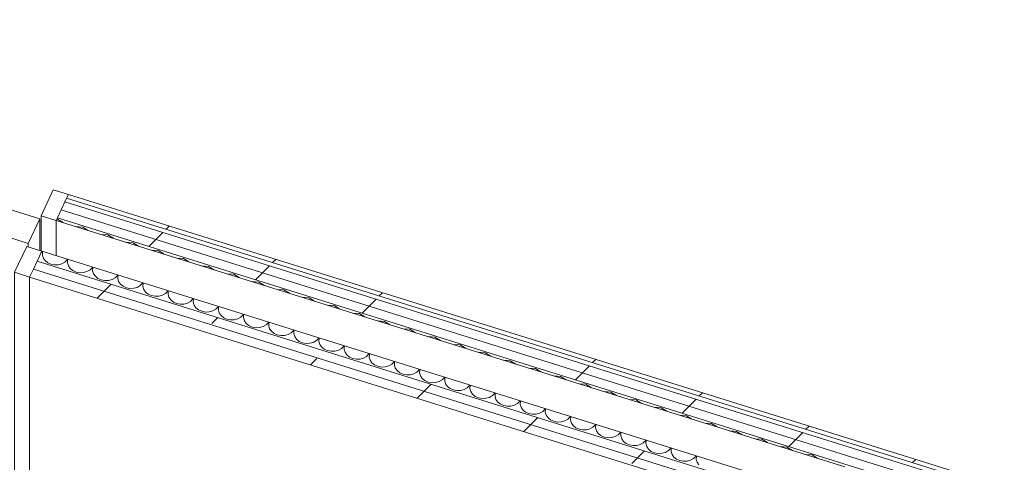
# Model space of a CAD drawing. Header units: millimetres. Extents: x -21126 to 28102, y -1237 to 9397.
# Tile 120 of 226: x -6135 to -4842, y 3863 to 4444. Entities that reach past the tile are written whole.
import ezdxf

# ---------------------------------------------------------------- set-up
doc = ezdxf.new("R2010")
doc.units = ezdxf.units.MM
doc.header["$MEASUREMENT"] = 0
doc.linetypes.add('Wipeout_Contour', pattern=[1000, 0, -1000])
doc.layers.add('Nuevo_08_E_Envans secs', color=7, linetype='Continuous')
doc.layers.add('Nuevo_Puertas Archicad', color=7, linetype='Continuous')
doc.layers.add('Nuevo_08_E_Envans secs_Pluma_Nº__1', color=7, linetype='Continuous', lineweight=5)
doc.layers.add('Nuevo_Puertas Archicad_Pluma_Nº__1', color=7, linetype='Continuous', lineweight=5)
for name, color, linetype, lineweight, true_color in [('Nuevo_08_E_Envans secs_Pluma_Nº__102', 7, 'Continuous', 5, 0xcccccc), ('Nuevo_08_E_Envans secs_Pluma_Nº__171', 171, 'Continuous', 13, 0xaaaaff), ('Nuevo_08_E_Envans secs_Pluma_Nº__177', 7, 'Continuous', 15, 0xf7e046), ('Nuevo_Puertas Archicad_Pluma_Nº__3', 7, 'Continuous', 5, 0xa4a4a4)]:
    doc.layers.add(name, color=color, linetype=linetype, lineweight=lineweight, true_color=true_color)
pattern_1 = [(45, (0, 0), (-183.848, 183.848), [195, -65]), (45, (7e-14, 183.85), (-183.848, 183.848), [195, -65])]

# ---------------------------------------------------------------- blocks, each defined once
blk = doc.blocks.new('*X93')
at = {"layer": 'Nuevo_08_E_Envans secs_Pluma_Nº__102', "color": 254, "linetype": 'Continuous', "lineweight": 5, "true_color": 0xcccccc}
for p, q in [((-6085.6, 4181.6), (-6086.6, 4181.7)), ((-6078.3, 4177.2), (-6085.6, 4181.6)), ((-6052.5, 4171.3), (-6061.5, 4172)), ((-6045.3, 4166.9), (-6052.5, 4171.3)), ((-6019.5, 4161), (-6028.5, 4161.7)), ((-6012.2, 4156.6), (-6019.5, 4161)), ((-5986.5, 4150.7), (-5995.5, 4151.4)), ((-6107.4, 4137.5), (-6106, 4138.8)), ((-6106, 4138.8), (-6105.7, 4139.4)), ((-6105.4, 4138.6), (-6105.6, 4134.6)), ((-6105.2, 4139.3), (-6105.4, 4138.6)), ((-5979.2, 4146.3), (-5986.5, 4150.7)), ((-5953.4, 4140.4), (-5962.4, 4141)), ((-5946.2, 4136), (-5953.4, 4140.4)), ((-6105.6, 4134.6), (-6104.5, 4130.8)), ((-6104.5, 4130.8), (-6102.1, 4127.3)), ((-6102.1, 4127.3), (-6098.6, 4124.5)), ((-6080.1, 4123.2), (-6076.1, 4125.4)), ((-6076.1, 4125.4), (-6073, 4128.5)), ((-6073, 4128.5), (-6072.6, 4129.1)), ((-6072.4, 4128.3), (-6072.6, 4124.3)), ((-6072.1, 4128.9), (-6072.4, 4128.3)), ((-5920.4, 4130.1), (-5929.4, 4130.7)), ((-5913.1, 4125.6), (-5920.4, 4130.1)), ((-6098.6, 4124.5), (-6094.3, 4122.6)), ((-6094.3, 4122.6), (-6089.6, 4121.7)), ((-6089.6, 4121.7), (-6084.7, 4121.9)), ((-6084.7, 4121.9), (-6080.1, 4123.2)), ((-6072.6, 4124.3), (-6071.4, 4120.5)), ((-6071.4, 4120.5), (-6069.1, 4117)), ((-6069.1, 4117), (-6065.6, 4114.2)), ((-6065.6, 4114.2), (-6061.3, 4112.3)), ((-6051.7, 4111.6), (-6047.1, 4112.8)), ((-6047.1, 4112.8), (-6043, 4115.1)), ((-6043, 4115.1), (-6039.9, 4118.2)), ((-6039.9, 4118.2), (-6039.6, 4118.8)), ((-6039.4, 4118), (-6039.6, 4114)), ((-6039.6, 4114), (-6038.4, 4110.1)), ((-6039.1, 4118.6), (-6039.4, 4118)), ((-5887.4, 4119.7), (-5896.4, 4120.4)), ((-5880.1, 4115.3), (-5887.4, 4119.7)), ((-6061.3, 4112.3), (-6056.6, 4111.4)), ((-6056.6, 4111.4), (-6051.7, 4111.6)), ((-6038.4, 4110.1), (-6036, 4106.7)), ((-6036, 4106.7), (-6032.6, 4103.9)), ((-6032.6, 4103.9), (-6028.3, 4102)), ((-6028.3, 4102), (-6023.5, 4101.1)), ((-6023.5, 4101.1), (-6018.7, 4101.3)), ((-6018.7, 4101.3), (-6014, 4102.5)), ((-6014, 4102.5), (-6010, 4104.8)), ((-6010, 4104.8), (-6006.9, 4107.9)), ((-6006.9, 4107.9), (-6006.6, 4108.5)), ((-6006.3, 4107.7), (-6006.5, 4103.7)), ((-6006.5, 4103.7), (-6005.4, 4099.8)), ((-6006.1, 4108.3), (-6006.3, 4107.7)), ((-6005.4, 4099.8), (-6003, 4096.4)), ((-5854.3, 4109.4), (-5863.3, 4110.1)), ((-5847.1, 4105), (-5854.3, 4109.4)), ((-5821.3, 4099.1), (-5830.3, 4099.8)), ((-6003, 4096.4), (-5999.5, 4093.6)), ((-5999.5, 4093.6), (-5995.2, 4091.6)), ((-5995.2, 4091.6), (-5990.5, 4090.7)), ((-5990.5, 4090.7), (-5985.6, 4090.9)), ((-5985.6, 4090.9), (-5981, 4092.2)), ((-5981, 4092.2), (-5977, 4094.5)), ((-5977, 4094.5), (-5973.9, 4097.5)), ((-5973.9, 4097.5), (-5973.5, 4098.1)), ((-5973.3, 4097.4), (-5973.5, 4093.4)), ((-5973.5, 4093.4), (-5972.3, 4089.5)), ((-5973, 4098), (-5973.3, 4097.4)), ((-5972.3, 4089.5), (-5970, 4086)), ((-5943.9, 4084.2), (-5940.8, 4087.2)), ((-5940.8, 4087.2), (-5940.5, 4087.8)), ((-5940.3, 4087), (-5940.5, 4083.1)), ((-5940, 4087.7), (-5940.3, 4087)), ((-5814, 4094.7), (-5821.3, 4099.1)), ((-5788.3, 4088.8), (-5797.3, 4089.5)), ((-5781, 4084.4), (-5788.3, 4088.8)), ((-5970, 4086), (-5966.5, 4083.2)), ((-5966.5, 4083.2), (-5962.2, 4081.3)), ((-5962.2, 4081.3), (-5957.5, 4080.4)), ((-5957.5, 4080.4), (-5952.6, 4080.6)), ((-5952.6, 4080.6), (-5948, 4081.9)), ((-5948, 4081.9), (-5943.9, 4084.2)), ((-5940.5, 4083.1), (-5939.3, 4079.2)), ((-5939.3, 4079.2), (-5936.9, 4075.7)), ((-5936.9, 4075.7), (-5933.5, 4072.9)), ((-5914.9, 4071.6), (-5910.9, 4073.8)), ((-5910.9, 4073.8), (-5907.8, 4076.9)), ((-5907.8, 4076.9), (-5907.5, 4077.5)), ((-5907.2, 4076.7), (-5907.4, 4072.7)), ((-5907, 4077.4), (-5907.2, 4076.7)), ((-5755.2, 4078.5), (-5764.2, 4079.1)), ((-5748, 4074.1), (-5755.2, 4078.5)), ((-5933.5, 4072.9), (-5929.2, 4071)), ((-5929.2, 4071), (-5924.4, 4070.1)), ((-5924.4, 4070.1), (-5919.6, 4070.3)), ((-5919.6, 4070.3), (-5914.9, 4071.6)), ((-5907.4, 4072.7), (-5906.3, 4068.9)), ((-5906.3, 4068.9), (-5903.9, 4065.4)), ((-5903.9, 4065.4), (-5900.4, 4062.6)), ((-5900.4, 4062.6), (-5896.1, 4060.7)), ((-5896.1, 4060.7), (-5891.4, 4059.8)), ((-5886.5, 4060), (-5881.9, 4061.3)), ((-5881.9, 4061.3), (-5877.9, 4063.5)), ((-5877.9, 4063.5), (-5874.8, 4066.6)), ((-5874.8, 4066.6), (-5874.4, 4067.2)), ((-5874.2, 4066.4), (-5874.4, 4062.4)), ((-5874.4, 4062.4), (-5873.2, 4058.6)), ((-5873.9, 4067), (-5874.2, 4066.4)), ((-5722.2, 4068.2), (-5731.2, 4068.8)), ((-5714.9, 4063.7), (-5722.2, 4068.2)), ((-5891.4, 4059.8), (-5886.5, 4060)), ((-5873.2, 4058.6), (-5870.9, 4055.1)), ((-5870.9, 4055.1), (-5867.4, 4052.3)), ((-5867.4, 4052.3), (-5863.1, 4050.4)), ((-5863.1, 4050.4), (-5858.4, 4049.5)), ((-5858.4, 4049.5), (-5853.5, 4049.7)), ((-5853.5, 4049.7), (-5848.9, 4050.9)), ((-5848.9, 4050.9), (-5844.8, 4053.2)), ((-5844.8, 4053.2), (-5841.7, 4056.3)), ((-5841.7, 4056.3), (-5841.4, 4056.9)), ((-5841.2, 4056.1), (-5841.4, 4052.1)), ((-5841.4, 4052.1), (-5840.2, 4048.2)), ((-5840.9, 4056.7), (-5841.2, 4056.1)), ((-5840.2, 4048.2), (-5837.8, 4044.8)), ((-5689.2, 4057.8), (-5698.2, 4058.5)), ((-5681.9, 4053.4), (-5689.2, 4057.8)), ((-5656.1, 4047.5), (-5665.1, 4048.2)), ((-5837.8, 4044.8), (-5834.4, 4042)), ((-5834.4, 4042), (-5830.1, 4040.1)), ((-5830.1, 4040.1), (-5825.3, 4039.2)), ((-5825.3, 4039.2), (-5820.5, 4039.4)), ((-5820.5, 4039.4), (-5815.8, 4040.6)), ((-5815.8, 4040.6), (-5811.8, 4042.9)), ((-5811.8, 4042.9), (-5808.7, 4046)), ((-5808.7, 4046), (-5808.4, 4046.6)), ((-5808.1, 4045.8), (-5808.3, 4041.8)), ((-5808.3, 4041.8), (-5807.2, 4037.9)), ((-5807.9, 4046.4), (-5808.1, 4045.8)), ((-5807.2, 4037.9), (-5804.8, 4034.5)), ((-5778.8, 4032.6), (-5775.7, 4035.6)), ((-5775.7, 4035.6), (-5775.3, 4036.2)), ((-5775.1, 4035.5), (-5775.3, 4031.5)), ((-5774.8, 4036.1), (-5775.1, 4035.5)), ((-5648.9, 4043.1), (-5656.1, 4047.5)), ((-5623.1, 4037.2), (-5632.1, 4037.9)), ((-5615.8, 4032.8), (-5623.1, 4037.2)), ((-5804.8, 4034.5), (-5801.3, 4031.7)), ((-5801.3, 4031.7), (-5797, 4029.7)), ((-5797, 4029.7), (-5792.3, 4028.8)), ((-5792.3, 4028.8), (-5787.4, 4029)), ((-5787.4, 4029), (-5782.8, 4030.3)), ((-5782.8, 4030.3), (-5778.8, 4032.6)), ((-5775.3, 4031.5), (-5774.1, 4027.6)), ((-5774.1, 4027.6), (-5771.8, 4024.1)), ((-5771.8, 4024.1), (-5768.3, 4021.3)), ((-5749.8, 4020), (-5745.7, 4022.3)), ((-5745.7, 4022.3), (-5742.6, 4025.3)), ((-5742.6, 4025.3), (-5742.3, 4025.9)), ((-5742.1, 4025.1), (-5742.3, 4021.2)), ((-5741.8, 4025.8), (-5742.1, 4025.1)), ((-5590.1, 4026.9), (-5599.1, 4027.6)), ((-5582.8, 4022.5), (-5590.1, 4026.9)), ((-5768.3, 4021.3), (-5764, 4019.4)), ((-5764, 4019.4), (-5759.3, 4018.5)), ((-5759.3, 4018.5), (-5754.4, 4018.7)), ((-5754.4, 4018.7), (-5749.8, 4020)), ((-5742.3, 4021.2), (-5741.1, 4017.3)), ((-5741.1, 4017.3), (-5738.7, 4013.8)), ((-5738.7, 4013.8), (-5735.3, 4011)), ((-5735.3, 4011), (-5731, 4009.1)), ((-5731, 4009.1), (-5726.2, 4008.2)), ((-5721.4, 4008.4), (-5716.7, 4009.7)), ((-5716.7, 4009.7), (-5712.7, 4011.9)), ((-5712.7, 4011.9), (-5709.6, 4015)), ((-5709.6, 4015), (-5709.3, 4015.6)), ((-5709, 4014.8), (-5709.2, 4010.8)), ((-5709.2, 4010.8), (-5708.1, 4007)), ((-5708.8, 4015.5), (-5709, 4014.8)), ((-5557, 4016.6), (-5566, 4017.2)), ((-5549.8, 4012.2), (-5557, 4016.6)), ((-5726.2, 4008.2), (-5721.4, 4008.4)), ((-5708.1, 4007), (-5705.7, 4003.5)), ((-5705.7, 4003.5), (-5702.2, 4000.7)), ((-5702.2, 4000.7), (-5697.9, 3998.8)), ((-5697.9, 3998.8), (-5693.2, 3997.9)), ((-5693.2, 3997.9), (-5688.3, 3998.1)), ((-5688.3, 3998.1), (-5683.7, 3999.4)), ((-5683.7, 3999.4), (-5679.7, 4001.6)), ((-5679.7, 4001.6), (-5676.6, 4004.7)), ((-5676.6, 4004.7), (-5676.2, 4005.3)), ((-5676, 4004.5), (-5676.2, 4000.5)), ((-5676.2, 4000.5), (-5675, 3996.7)), ((-5675.7, 4005.1), (-5676, 4004.5)), ((-5675, 3996.7), (-5672.7, 3993.2)), ((-5524, 4006.3), (-5533, 4006.9)), ((-5516.7, 4001.8), (-5524, 4006.3)), ((-5491, 3995.9), (-5500, 3996.6)), ((-5672.7, 3993.2), (-5669.2, 3990.4)), ((-5669.2, 3990.4), (-5664.9, 3988.5)), ((-5664.9, 3988.5), (-5660.2, 3987.6)), ((-5660.2, 3987.6), (-5655.3, 3987.8)), ((-5655.3, 3987.8), (-5650.7, 3989)), ((-5650.7, 3989), (-5646.6, 3991.3)), ((-5646.6, 3991.3), (-5643.5, 3994.4)), ((-5643.5, 3994.4), (-5643.2, 3995)), ((-5643, 3994.2), (-5643.2, 3990.2)), ((-5643.2, 3990.2), (-5642, 3986.3)), ((-5642.7, 3994.8), (-5643, 3994.2)), ((-5642, 3986.3), (-5639.6, 3982.9)), ((-5613.6, 3981), (-5610.5, 3984.1)), ((-5610.5, 3984.1), (-5610.2, 3984.7)), ((-5609.9, 3983.9), (-5610.1, 3979.9)), ((-5609.7, 3984.5), (-5609.9, 3983.9)), ((-5483.7, 3991.5), (-5491, 3995.9)), ((-5457.9, 3985.6), (-5466.9, 3986.3)), ((-5450.7, 3981.2), (-5457.9, 3985.6)), ((-5639.6, 3982.9), (-5636.2, 3980.1)), ((-5636.2, 3980.1), (-5631.9, 3978.2)), ((-5631.9, 3978.2), (-5627.1, 3977.3)), ((-5627.1, 3977.3), (-5622.3, 3977.5)), ((-5622.3, 3977.5), (-5617.6, 3978.7)), ((-5617.6, 3978.7), (-5613.6, 3981)), ((-5610.1, 3979.9), (-5609, 3976)), ((-5609, 3976), (-5606.6, 3972.6)), ((-5606.6, 3972.6), (-5603.1, 3969.8)), ((-5584.6, 3968.4), (-5580.6, 3970.7)), ((-5580.6, 3970.7), (-5577.5, 3973.7)), ((-5577.5, 3973.7), (-5577.1, 3974.3)), ((-5576.9, 3973.6), (-5577.1, 3969.6)), ((-5576.6, 3974.2), (-5576.9, 3973.6)), ((-5424.9, 3975.3), (-5433.9, 3976)), ((-5417.6, 3970.9), (-5424.9, 3975.3)), ((-5603.1, 3969.8), (-5598.8, 3967.8)), ((-5598.8, 3967.8), (-5594.1, 3966.9)), ((-5594.1, 3966.9), (-5589.2, 3967.1)), ((-5589.2, 3967.1), (-5584.6, 3968.4)), ((-5577.1, 3969.6), (-5575.9, 3965.7)), ((-5575.9, 3965.7), (-5573.6, 3962.2)), ((-5573.6, 3962.2), (-5570.1, 3959.4)), ((-5570.1, 3959.4), (-5565.8, 3957.5)), ((-5565.8, 3957.5), (-5561.1, 3956.6)), ((-5556.2, 3956.8), (-5551.6, 3958.1)), ((-5551.6, 3958.1), (-5547.5, 3960.4)), ((-5547.5, 3960.4), (-5544.4, 3963.4)), ((-5544.4, 3963.4), (-5544.1, 3964)), ((-5543.9, 3963.2), (-5544.1, 3959.3)), ((-5544.1, 3959.3), (-5542.9, 3955.4)), ((-5543.6, 3963.9), (-5543.9, 3963.2)), ((-5391.9, 3965), (-5400.9, 3965.7)), ((-5384.6, 3960.6), (-5391.9, 3965)), ((-5561.1, 3956.6), (-5556.2, 3956.8)), ((-5542.9, 3955.4), (-5540.5, 3951.9)), ((-5540.5, 3951.9), (-5537.1, 3949.1)), ((-5537.1, 3949.1), (-5532.8, 3947.2)), ((-5532.8, 3947.2), (-5528, 3946.3)), ((-5528, 3946.3), (-5523.2, 3946.5)), ((-5523.2, 3946.5), (-5518.5, 3947.8)), ((-5518.5, 3947.8), (-5514.5, 3950)), ((-5514.5, 3950), (-5511.4, 3953.1)), ((-5511.4, 3953.1), (-5511.1, 3953.7)), ((-5510.8, 3952.9), (-5511, 3949)), ((-5511, 3949), (-5509.9, 3945.1)), ((-5510.6, 3953.6), (-5510.8, 3952.9)), ((-5509.9, 3945.1), (-5507.5, 3941.6)), ((-5358.8, 3954.7), (-5367.9, 3955.3)), ((-5351.6, 3950.3), (-5358.8, 3954.7)), ((-5325.8, 3944.4), (-5334.8, 3945)), ((-5318.5, 3939.9), (-5325.8, 3944.4)), ((-5507.5, 3941.6), (-5504, 3938.8)), ((-5504, 3938.8), (-5499.7, 3936.9)), ((-5499.7, 3936.9), (-5495, 3936)), ((-5495, 3936), (-5490.1, 3936.2)), ((-5490.1, 3936.2), (-5485.5, 3937.5)), ((-5485.5, 3937.5), (-5481.5, 3939.7)), ((-5481.5, 3939.7), (-5478.4, 3942.8)), ((-5478.4, 3942.8), (-5478, 3943.4)), ((-5477.8, 3942.6), (-5478, 3938.6)), ((-5478, 3938.6), (-5476.8, 3934.8)), ((-5477.5, 3943.2), (-5477.8, 3942.6)), ((-5476.8, 3934.8), (-5474.5, 3931.3)), ((-5448.4, 3929.4), (-5445.3, 3932.5)), ((-5445.3, 3932.5), (-5445, 3933.1)), ((-5444.8, 3932.3), (-5445, 3928.3)), ((-5444.5, 3932.9), (-5444.8, 3932.3)), ((-5292.8, 3934.1), (-5301.8, 3934.7)), ((-5285.5, 3929.6), (-5292.8, 3934.1)), ((-5474.5, 3931.3), (-5471, 3928.5)), ((-5471, 3928.5), (-5466.7, 3926.6)), ((-5466.7, 3926.6), (-5462, 3925.7)), ((-5462, 3925.7), (-5457.1, 3925.9)), ((-5457.1, 3925.9), (-5452.5, 3927.1)), ((-5452.5, 3927.1), (-5448.4, 3929.4)), ((-5445, 3928.3), (-5443.8, 3924.4)), ((-5443.8, 3924.4), (-5441.4, 3921)), ((-5441.4, 3921), (-5438, 3918.2)), ((-5419.4, 3916.8), (-5415.4, 3919.1)), ((-5415.4, 3919.1), (-5412.3, 3922.2)), ((-5412.3, 3922.2), (-5412, 3922.8)), ((-5411.7, 3922), (-5411.9, 3918)), ((-5411.5, 3922.6), (-5411.7, 3922)), ((-5259.7, 3923.7), (-5268.8, 3924.4)), ((-5252.5, 3919.3), (-5259.7, 3923.7)), ((-5438, 3918.2), (-5433.7, 3916.3)), ((-5433.7, 3916.3), (-5428.9, 3915.4)), ((-5428.9, 3915.4), (-5424.1, 3915.6)), ((-5424.1, 3915.6), (-5419.4, 3916.8)), ((-5411.9, 3918), (-5410.8, 3914.1)), ((-5410.8, 3914.1), (-5408.4, 3910.7)), ((-5408.4, 3910.7), (-5404.9, 3907.9)), ((-5404.9, 3907.9), (-5400.6, 3905.9)), ((-5400.6, 3905.9), (-5395.9, 3905)), ((-5391, 3905.2), (-5386.4, 3906.5)), ((-5386.4, 3906.5), (-5382.4, 3908.8)), ((-5382.4, 3908.8), (-5379.3, 3911.8)), ((-5379.3, 3911.8), (-5378.9, 3912.4)), ((-5378.7, 3911.7), (-5378.9, 3907.7)), ((-5378.9, 3907.7), (-5377.7, 3903.8)), ((-5378.4, 3912.3), (-5378.7, 3911.7)), ((-5226.7, 3913.4), (-5235.7, 3914.1)), ((-5219.4, 3909), (-5226.7, 3913.4)), ((-5395.9, 3905), (-5391, 3905.2)), ((-5377.7, 3903.8), (-5375.4, 3900.3)), ((-5375.4, 3900.3), (-5371.9, 3897.5)), ((-5371.9, 3897.5), (-5367.6, 3895.6)), ((-5367.6, 3895.6), (-5362.9, 3894.7)), ((-5362.9, 3894.7), (-5358, 3894.9)), ((-5358, 3894.9), (-5353.4, 3896.2)), ((-5353.4, 3896.2), (-5349.3, 3898.5)), ((-5349.3, 3898.5), (-5346.2, 3901.5)), ((-5346.2, 3901.5), (-5345.9, 3902.1)), ((-5345.7, 3901.3), (-5345.9, 3897.4)), ((-5345.9, 3897.4), (-5344.7, 3893.5)), ((-5345.4, 3902), (-5345.7, 3901.3)), ((-5344.7, 3893.5), (-5342.3, 3890)), ((-5193.7, 3903.1), (-5202.7, 3903.8)), ((-5186.4, 3898.7), (-5193.7, 3903.1)), ((-5160.6, 3892.8), (-5169.7, 3893.4)), ((-5153.4, 3888.4), (-5160.6, 3892.8)), ((-5342.3, 3890), (-5338.9, 3887.2)), ((-5338.9, 3887.2), (-5334.6, 3885.3)), ((-5334.6, 3885.3), (-5329.8, 3884.4)), ((-5329.8, 3884.4), (-5325, 3884.6)), ((-5325, 3884.6), (-5320.3, 3885.9)), ((-5320.3, 3885.9), (-5316.3, 3888.1)), ((-5316.3, 3888.1), (-5313.2, 3891.2)), ((-5313.2, 3891.2), (-5312.9, 3891.8)), ((-5312.6, 3891), (-5312.8, 3887.1)), ((-5312.8, 3887.1), (-5311.7, 3883.2)), ((-5312.4, 3891.7), (-5312.6, 3891)), ((-5311.7, 3883.2), (-5309.3, 3879.7)), ((-5309.3, 3879.7), (-5305.8, 3876.9)), ((-5283.3, 3877.8), (-5280.2, 3880.9)), ((-5280.2, 3880.9), (-5279.8, 3881.5)), ((-5279.6, 3880.7), (-5279.8, 3876.7)), ((-5279.3, 3881.3), (-5279.6, 3880.7)), ((-5127.6, 3882.5), (-5136.6, 3883.1)), ((-5120.3, 3878), (-5127.6, 3882.5)), ((-5305.8, 3876.9), (-5301.5, 3875)), ((-5301.5, 3875), (-5296.8, 3874.1)), ((-5296.8, 3874.1), (-5291.9, 3874.3)), ((-5291.9, 3874.3), (-5287.3, 3875.6)), ((-5287.3, 3875.6), (-5283.3, 3877.8)), ((-5279.8, 3876.7), (-5278.6, 3872.9)), ((-5278.6, 3872.9), (-5276.3, 3869.4)), ((-5276.3, 3869.4), (-5272.8, 3866.6)), ((-5254.3, 3865.3), (-5250.2, 3867.5)), ((-5250.2, 3867.5), (-5247.1, 3870.6)), ((-5247.1, 3870.6), (-5246.8, 3871.2)), ((-5246.6, 3870.4), (-5246.8, 3866.4)), ((-5246.3, 3871), (-5246.6, 3870.4)), ((-5094.6, 3872.2), (-5103.6, 3872.8)), ((-5087.3, 3867.7), (-5094.6, 3872.2)), ((-5272.8, 3866.6), (-5268.5, 3864.7)), ((-5268.5, 3864.7), (-5263.8, 3863.8)), ((-5263.8, 3863.8), (-5258.9, 3864)), ((-5258.9, 3864), (-5254.3, 3865.3)), ((-5246.8, 3866.4), (-5245.6, 3862.5)), ((-5245.6, 3862.5), (-5243.2, 3859.1))]:
    blk.add_line(p, q, dxfattribs=at)
blk = doc.blocks.new('Elem Sección_72_1')
at = {"layer": 'Nuevo_08_E_Envans secs', "lineweight": 0}
blk.add_blockref('*X93', (0, 0), dxfattribs=at)
at = {"color": 254, "linetype": 'Wipeout_Contour', "lineweight": 0, "ltscale": 24686.78412}
blk.add_wipeout([(-6071.4, 4214), (-6073.7, 4209.2), (-3573.9, 3428.4), (-3571.6, 3433.3)], dxfattribs=at).dxf.layer = 'Nuevo_08_E_Envans secs'
at = {"layer": 'Nuevo_08_E_Envans secs_Pluma_Nº__171', "linetype": 'Continuous', "lineweight": 13, "true_color": 0xaaaaff}
h = blk.add_hatch(dxfattribs=at)
h.set_pattern_fill('Panellat_HPL_0001', color=161, style=0, pattern_type=2)
h.set_pattern_definition(pattern_1)
h.paths.add_polyline_path([(-6071.4, 4214), (-6073.7, 4209.2), (-3573.9, 3428.4), (-3571.6, 3433.3)])
at = {"color": 254, "linetype": 'Wipeout_Contour', "lineweight": 0, "ltscale": 27387.094829}
blk.add_wipeout([(-6122.3, 4105.7), (-5067.7, 3776.3), (-5062.8, 3786.8), (-6117.4, 4116.2)], dxfattribs=at).dxf.layer = 'Nuevo_08_E_Envans secs'
at = {"layer": 'Nuevo_08_E_Envans secs_Pluma_Nº__177', "linetype": 'Continuous', "lineweight": 15, "true_color": 0xf7e046}
h = blk.add_hatch(dxfattribs=at)
h.set_pattern_fill('Panellat_HPL_0001', color=53, style=0, pattern_type=2)
h.set_pattern_definition(pattern_1)
h.paths.add_polyline_path([(-6122.3, 4105.7), (-5067.7, 3776.3), (-5062.8, 3786.8), (-6117.4, 4116.2)])
at = {"color": 254, "linetype": 'Wipeout_Contour', "lineweight": 0, "ltscale": 33692.325106}
blk.add_wipeout([(-6112.4, 4126.7), (-6117.4, 4116.2), (-5062.8, 3786.8), (-5049.9, 3782.8), (-5045, 3793.3)], dxfattribs=at).dxf.layer = 'Nuevo_08_E_Envans secs'
at = {"layer": 'Nuevo_08_E_Envans secs_Pluma_Nº__177', "linetype": 'Continuous', "lineweight": 15, "true_color": 0xf7e046}
h = blk.add_hatch(dxfattribs=at)
h.set_pattern_fill('Panellat_HPL_0001', color=53, style=0, pattern_type=2)
h.set_pattern_definition(pattern_1)
h.paths.add_polyline_path([(-6112.4, 4126.7), (-6117.4, 4116.2), (-5062.8, 3786.8), (-5049.9, 3782.8), (-5045, 3793.3)])
at = {"color": 254, "linetype": 'Wipeout_Contour', "lineweight": 0, "ltscale": 24662.197702}
blk.add_wipeout([(-3586, 3402.6), (-3581.1, 3413.1), (-6080.9, 4193.8), (-6085.8, 4183.3)], dxfattribs=at).dxf.layer = 'Nuevo_08_E_Envans secs'
at = {"layer": 'Nuevo_08_E_Envans secs_Pluma_Nº__177', "linetype": 'Continuous', "lineweight": 15, "true_color": 0xf7e046}
h = blk.add_hatch(dxfattribs=at)
h.set_pattern_fill('Panellat_HPL_0001', color=53, style=0, pattern_type=2)
h.set_pattern_definition(pattern_1)
h.paths.add_polyline_path([(-3586, 3402.6), (-3581.1, 3413.1), (-6080.9, 4193.8), (-6085.8, 4183.3)])
at = {"color": 254, "linetype": 'Wipeout_Contour', "lineweight": 0, "ltscale": 24673.366961}
blk.add_wipeout([(-3581.1, 3413.1), (-3576.1, 3423.6), (-6076, 4204.3), (-6080.9, 4193.8)], dxfattribs=at).dxf.layer = 'Nuevo_08_E_Envans secs'
at = {"layer": 'Nuevo_08_E_Envans secs_Pluma_Nº__177', "linetype": 'Continuous', "lineweight": 15, "true_color": 0xf7e046}
h = blk.add_hatch(dxfattribs=at)
h.set_pattern_fill('Panellat_HPL_0001', color=53, style=0, pattern_type=2)
h.set_pattern_definition(pattern_1)
h.paths.add_polyline_path([(-3581.1, 3413.1), (-3576.1, 3423.6), (-6076, 4204.3), (-6080.9, 4193.8)])
at = {"layer": 'Nuevo_08_E_Envans secs_Pluma_Nº__1', "color": 7, "linetype": 'Continuous', "lineweight": 5}
for p, q in [((-6076, 4204.3), (-3576.1, 3423.6)), ((-6073.7, 4209.2), (-3573.9, 3428.4)), ((-6071.4, 4214), (-3571.6, 3433.3)), ((-6080.9, 4193.8), (-3581.1, 3413.1)), ((-6087.4, 4180), (-5051.8, 3856.6)), ((-6085.8, 4183.3), (-3586, 3402.6)), ((-6106.3, 4139.6), (-5070.8, 3816.2)), ((-6112.4, 4126.7), (-5045, 3793.3)), ((-6117.4, 4116.2), (-5062.8, 3786.8)), ((-6122.3, 4105.7), (-5080.6, 3780.3))]:
    blk.add_line(p, q, dxfattribs=at)
blk = doc.blocks.new('Elem Sección_80_1')
at = {"layer": 'Nuevo_Puertas Archicad', "linetype": 'Continuous', "lineweight": 0, "true_color": 0xffffff}
h = blk.add_hatch(dxfattribs=at)
h.set_pattern_fill('Hormigón_en_Masa_0001', style=0, pattern_type=2)
h.set_pattern_definition([(0, (0, 0), (0, 779.42), [48.75, -401.25]), (0, (225, 389.7), (0, 779.42), [48.75, -401.25]), (60, (0, 0), (-675, 389.71), [48.75, -401.25]), (60, (450, 0), (-675, 389.71), [48.75, -401.25]), (120, (48.75, 0), (675, 389.71), [48.75, -401.25]), (120, (498.75, 0), (675, 389.71), [48.75, -401.25]), (0, (0, 75), (0, 150), [0, -150, 0, -225]), (45, (75, 75), (-106.066, 106.066), [0, -112.5, 0, -187.5])])
h.paths.add_polyline_path([(-7174.7, 4477.9), (-6124.3, 4149.9), (-6109.1, 4182.2), (-7159.5, 4510.3)])
at = {"layer": 'Nuevo_Puertas Archicad_Pluma_Nº__1', "color": 7, "linetype": 'Continuous', "lineweight": 5}
for p, q in [((-7161.5, 4554.4), (-7141.7, 4548.3)), ((-7141.7, 4504.7), (-7141.7, 4548.3)), ((-7159.5, 4510.3), (-6109.1, 4182.2)), ((-7174.7, 3736.9), (-7174.7, 4477.9)), ((-7174.7, 4477.9), (-6124.3, 4149.9)), ((-7212.4, 4446.1), (-7212.4, 3705.9)), ((-7212.4, 4446.1), (-7192.6, 4439.9)), ((-7192.6, 3699.8), (-7192.6, 4439.9)), ((-6091.2, 4220.2), (-6107.2, 4186.2)), ((-6091.2, 4220.2), (-6071.4, 4214)), ((-7145, 4192), (-7147.8, 4185.9)), ((-7137.9, 4190.4), (-7145.2, 4189.5)), ((-7142.3, 4195.5), (-7145, 4192)), ((-7135.1, 4196.5), (-7142.3, 4195.5)), ((-7128, 4188.5), (-7137.9, 4190.4)), ((-7125.2, 4194.6), (-7135.1, 4196.5)), ((-7115.3, 4190.3), (-7125.2, 4194.6)), ((-7108, 4184.8), (-7115.3, 4190.3)), ((-7145.2, 4189.5), (-7147.8, 4185.9)), ((-7147.8, 4185.9), (-7145.2, 4180.7)), ((-7145.2, 4180.7), (-7137.9, 4175.2)), ((-7135, 4181.9), (-7140.6, 4168)), ((-7134, 4183.1), (-7135, 4181.9)), ((-7131.5, 4183.5), (-7134, 4183.1)), ((-7128, 4182.8), (-7131.5, 4183.5)), ((-7118.1, 4184.2), (-7128, 4188.5)), ((-7124.5, 4181.3), (-7128, 4182.8)), ((-7121.1, 4177.5), (-7126.8, 4163.6)), ((-7122, 4179.4), (-7124.5, 4181.3)), ((-7121.1, 4177.5), (-7122, 4179.4)), ((-7110.9, 4178.7), (-7118.1, 4184.2)), ((-7108.2, 4173.5), (-7110.9, 4178.7)), ((-7105.4, 4179.6), (-7108.2, 4173.5)), ((-7105.4, 4179.6), (-7108, 4184.8)), ((-6109.1, 4182.2), (-6124.3, 4149.9)), ((-6109.1, 4182.2), (-6109.1, 4140.5)), ((-6107.2, 4186.2), (-6107.2, 4139.9)), ((-6107.2, 4186.2), (-6087.4, 4180)), ((-6087.4, 4133.7), (-6087.4, 4180)), ((-7140.6, 4168), (-7144.8, 4154.3)), ((-7137.9, 4175.2), (-7137.7, 4175.1)), ((-7124.1, 4170.1), (-7118.1, 4169)), ((-7118.1, 4169), (-7110.9, 4169.9)), ((-7110.9, 4169.9), (-7108.2, 4173.5)), ((-7144.8, 4154.3), (-7146.3, 4144.4)), ((-7126.8, 4163.6), (-7130.9, 4149.9)), ((-7146.7, 4139.8), (-7147.8, 4137.5)), ((-7146.7, 4139), (-7147.8, 4137.5)), ((-7146.7, 4119.3), (-7146.7, 4141.3)), ((-7130.9, 4149.9), (-7132.5, 4140.1)), ((-7132.1, 4121.2), (-7132.1, 4142.7)), ((-7128, 4140.1), (-7132.1, 4140.9)), ((-7125.2, 4146.2), (-7131.3, 4147.3)), ((-7118.1, 4135.8), (-7128, 4140.1)), ((-7115.3, 4141.9), (-7125.2, 4146.2)), ((-7108, 4136.4), (-7115.3, 4141.9)), ((-6126.2, 4145.8), (-6142.1, 4111.9)), ((-6126.2, 4145.8), (-6106.3, 4139.6)), ((-6124.3, 4149.9), (-6124.3, 4145.2)), ((-7147.8, 4137.5), (-7146.7, 4135.3)), ((-7131.5, 4135), (-7132.1, 4135)), ((-7128, 4134.4), (-7131.5, 4135)), ((-7124.5, 4132.9), (-7128, 4134.4)), ((-7121.1, 4129.1), (-7126.8, 4118.8)), ((-7122, 4131), (-7124.5, 4132.9)), ((-7121.1, 4129.1), (-7122, 4131)), ((-7110.9, 4130.3), (-7118.1, 4135.8)), ((-7108.2, 4125.1), (-7110.9, 4130.3)), ((-7105.4, 4131.2), (-7108.2, 4125.1)), ((-7105.4, 4131.2), (-7108, 4136.4)), ((-7145, 4115.5), (-7146.7, 4119.3)), ((-7145, 4115.5), (-7143.3, 4112.4)), ((-7143.3, 4112.4), (-7140.2, 4110.4)), ((-7128.4, 4116.3), (-7133, 4111.8)), ((-7130.7, 4118.2), (-7132.1, 4121.2)), ((-7128.4, 4116.3), (-7126.8, 4118.8)), ((-7125, 4121.9), (-7118.1, 4120.6)), ((-7118.1, 4120.6), (-7110.9, 4121.5)), ((-7110.9, 4121.5), (-7108.2, 4125.1)), ((-7140.2, 4110.4), (-7136.4, 4110.2)), ((-7136.4, 4110.2), (-7133, 4111.8)), ((-6142.1, 4111.9), (-6142.1, 3371.7)), ((-6142.1, 4111.9), (-6122.3, 4105.7)), ((-6122.3, 3365.5), (-6122.3, 4105.7)), ((-7182.3, 3720.7), (-7174.7, 3736.9)), ((-6142.1, 3414.4), (-7174.7, 3736.9))]:
    blk.add_line(p, q, dxfattribs=at)
at = {"layer": 'Nuevo_Puertas Archicad_Pluma_Nº__1', "color": 7, "linetype": 'Continuous', "lineweight": 5, "flags": 128}
for points in [[(-7161.5, 4554.4), (-7163.8, 4549.6), (-7166.1, 4544.7), (-7171, 4534.2), (-7175.9, 4523.7), (-7202.5, 4467.1), (-7207.4, 4456.6), (-7212.4, 4446.1)], [(-7141.7, 4548.3), (-7159.5, 4510.3), (-7174.7, 4477.9), (-7192.6, 4439.9)], [(-6071.4, 4214), (-6073.7, 4209.2), (-6076, 4204.3), (-6080.9, 4193.8), (-6085.8, 4183.3), (-6087.4, 4180)], [(-6106.3, 4139.6), (-6112.4, 4126.7), (-6117.4, 4116.2), (-6122.3, 4105.7)]]:
    blk.add_lwpolyline(points, dxfattribs=at)
at = {"layer": 'Nuevo_Puertas Archicad_Pluma_Nº__3', "color": 253, "linetype": 'Continuous', "lineweight": 5, "true_color": 0xa4a4a4}
for p, q in [((-6847.7, 4092.4), (-6768.4, 4067.7)), ((-6847.7, 4092.4), (-6847.7, 4061.6)), ((-6718.9, 4052.2), (-6639.6, 4027.4)), ((-6590.1, 4012), (-6530.6, 3993.4)), ((-6451.3, 3968.6), (-6511.4, 4002.8)), ((-6530.6, 3993.4), (-6451.3, 3968.6)), ((-6451.3, 3968.6), (-6511.4, 3972))]:
    blk.add_line(p, q, dxfattribs=at)

msp = doc.modelspace()

# ---------------------------------------------------------------- block references
at = {"layer": 'Nuevo_08_E_Envans secs', "lineweight": 0}
msp.add_blockref('Elem Sección_72_1', (0, 0), dxfattribs=at)

# ---------------------------------------------------------------- next in the draw order: block references
at = {"layer": 'Nuevo_Puertas Archicad', "lineweight": 0}
msp.add_blockref('Elem Sección_80_1', (0, 0), dxfattribs=at)

doc.saveas('drawing.dxf')
